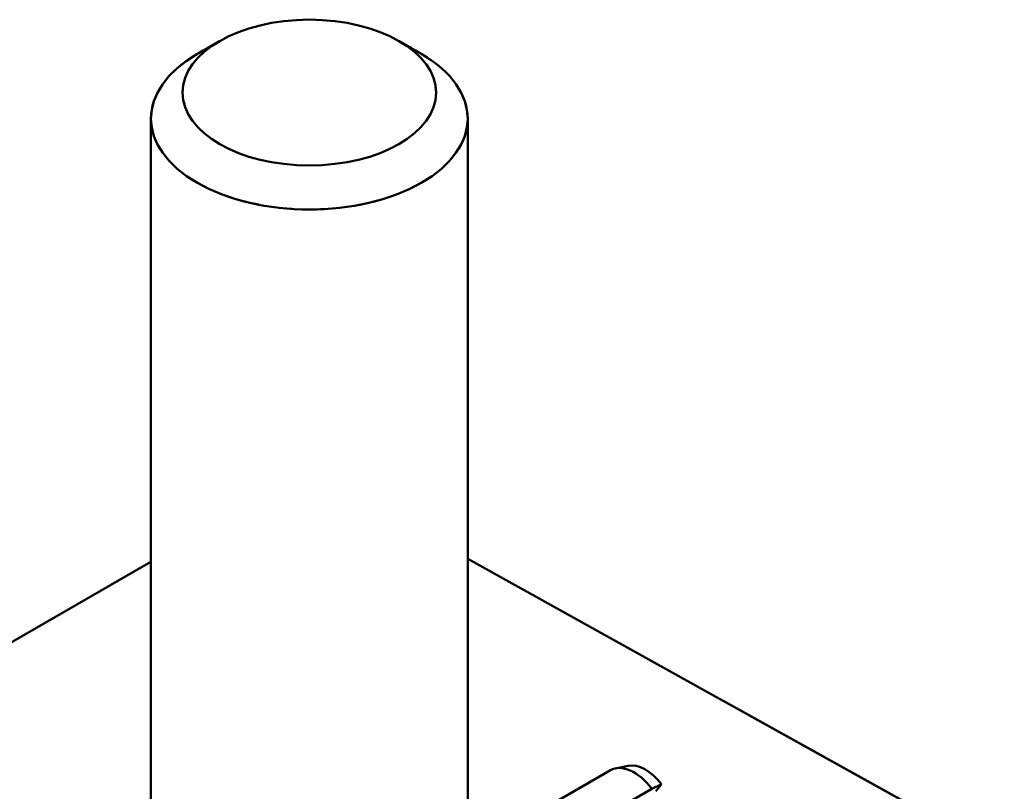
# Model space of a CAD drawing. Header units: millimetres. Extents: x 0 to 420, y 0 to 594.
# Tile 11 of 13: x 312 to 333, y 206 to 223. Entities that reach past the tile are written whole.
import ezdxf

# ---------------------------------------------------------------- set-up
doc = ezdxf.new("R2010")
doc.units = ezdxf.units.MM
doc.header["$LTSCALE"] = 2
doc.linetypes.add('LONG_DASH_DOTTED', pattern=[0.3001, 0.2362, -0.0295, 0.0049, -0.0295])
doc.layers.add('Sichtbare Kanten(DIN)', color=7, linetype='Continuous', lineweight=50)
doc.layers.add('Überlagerung [Formatvorlage Phantomlinien(DIN)]', color=179, linetype='LONG_DASH_DOTTED', lineweight=50)

msp = doc.modelspace()

# ---------------------------------------------------------------- linework, layer by layer
at = {"layer": 'Sichtbare Kanten(DIN)'}
for p, q in [((316.48, 222.183), (316.007, 221.909)), ((320.266, 222.183), (320.739, 221.909)), ((315.039, 199.328), (315.039, 220.557)), ((321.706, 199.328), (321.706, 220.557)), ((291.007, 197.375), (315.039, 211.215)), ((321.706, 211.281), (333.002, 204.999)), ((325.084, 206.922), (324.813, 206.867)), ((324.709, 206.828), (321.706, 205.099)), ((321.706, 204.207), (325.583, 206.439)), ((325.583, 206.439), (325.785, 206.533)), ((325.785, 206.533), (325.669, 206.384))]:
    msp.add_line(p, q, dxfattribs=at)
msp.add_ellipse((318.373, 221.102), major_axis=(2.667, 0), ratio=0.575862, dxfattribs=at)
for centre, major_axis, ratio, start_param, end_param in [((318.373, 220.557), (-3.333, 0), 0.575862, 5.50164, 10.206324), ((325.208, 205.962), (-0.499, 0.867), 0.578093, 4.94152, 6.283185), ((325.444, 206.097), (-0.454, 0.789), 0.578093, 4.94152, 6.092192)]:
    msp.add_ellipse(centre, major_axis=major_axis, ratio=ratio, start_param=start_param, end_param=end_param, dxfattribs=at)
at = {"layer": 'Überlagerung [Formatvorlage Phantomlinien(DIN)]', "ltscale": 0.618335}
for p, q in [((316.48, 222.183), (316.007, 221.909)), ((320.266, 222.183), (320.739, 221.909))]:
    msp.add_line(p, q, dxfattribs=at)
at = {"layer": 'Überlagerung [Formatvorlage Phantomlinien(DIN)]', "ltscale": 17.032717}
msp.add_line((315.039, 199.328), (315.039, 220.557), dxfattribs=at)
at = {"layer": 'Überlagerung [Formatvorlage Phantomlinien(DIN)]', "ltscale": 15.482341}
msp.add_line((321.706, 201.26), (321.706, 220.557), dxfattribs=at)
at = {"layer": 'Überlagerung [Formatvorlage Phantomlinien(DIN)]', "ltscale": 22.293798}
msp.add_line((291.007, 197.375), (315.039, 211.215), dxfattribs=at)
at = {"layer": 'Überlagerung [Formatvorlage Phantomlinien(DIN)]', "ltscale": 10.299978}
msp.add_line((321.706, 211.281), (333.002, 204.999), dxfattribs=at)
at = {"layer": 'Überlagerung [Formatvorlage Phantomlinien(DIN)]', "ltscale": 10.990437}
msp.add_ellipse((318.373, 221.102), major_axis=(-2.667, 0), ratio=0.575862, dxfattribs=at)
at = {"layer": 'Überlagerung [Formatvorlage Phantomlinien(DIN)]', "ltscale": 10.286681}
msp.add_ellipse((318.373, 220.557), major_axis=(-3.333, 0), ratio=0.575862, start_param=5.50164, end_param=10.206324, dxfattribs=at)

doc.saveas('drawing.dxf')
